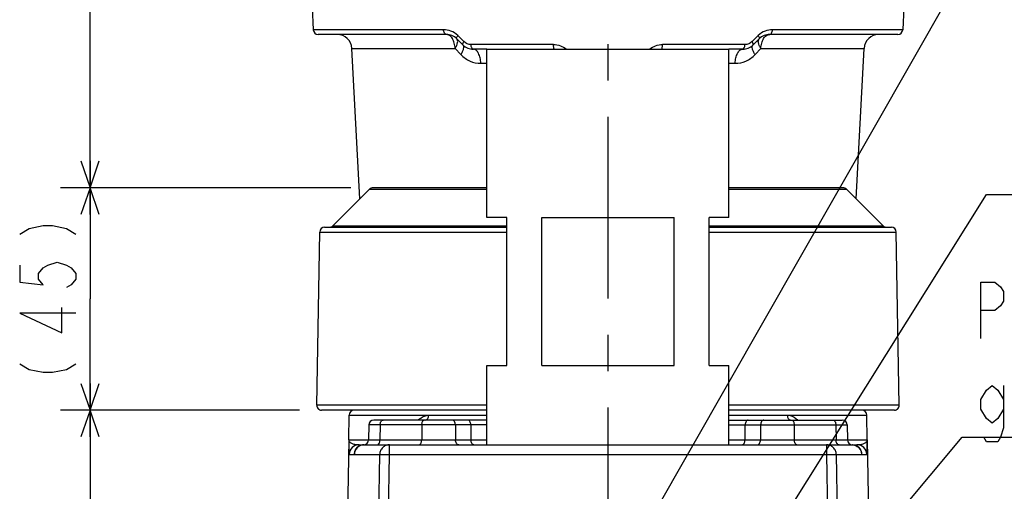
# Model space of a CAD drawing. Header units: millimetres. Extents: x 0 to 594, y 0 to 420.
# Tile 31 of 47: x 478 to 544, y 147 to 179. Entities that reach past the tile are written whole.
import ezdxf

# ---------------------------------------------------------------- set-up
doc = ezdxf.new("R2010")
doc.units = ezdxf.units.MM
doc.header["$LTSCALE"] = 32.67
doc.linetypes.add('CENTER', pattern=[0.6, 0.375, -0.075, 0.075, -0.075])
doc.layers.get('0').update_dxf_attribs({"linetype": 'CONTINUOUS'})
for name, color, linetype in [('AXIS', 7, 'CONTINUOUS'), ('DRA_ITEM', 7, 'CONTINUOUS'), ('DRAFT', 7, 'CONTINUOUS'), ('DRIV_DIM', 7, 'CONTINUOUS'), ('ROUND', 7, 'CONTINUOUS')]:
    doc.layers.add(name, color=color, linetype=linetype)
doc.styles.get("Standard").update_dxf_attribs({"font": 'txt', "width": 0.8})
doc.dimstyles.new('DIMSTYLE_2', dxfattribs={"dimtxt": 3.8, "dimasz": 1.8, "dimexe": 2, "dimexo": 1.5, "dimgap": 0.95, "dimtad": 1, "dimdec": 3, "dimlfac": 3, "dimdsep": 46, "dimtxsty": 'STANDARD', "dimblk": 'OPEN', "dimblk1": 'OPEN', "dimblk2": 'OPEN', "dimcen": 0.09, "dimadec": 3, "dimazin": 2, "dimtp": 0.001, "dimtm": 0.001, "dimtfac": 1, "dimtdec": 3, "dimtofl": 0, "dimtmove": 0, "dimatfit": 3, "dimldrblk": 'OPEN', "dimfxl": 1, "dimtolj": 1, "dimarcsym": 0})

# ---------------------------------------------------------------- blocks, each defined once
blk = doc.blocks.new('_OPEN')
at = {"color": 0, "linetype": 'ByBlock'}
for p, q in [((0, 0), (-1, 0.342)), ((-1, -0.342), (0, 0)), ((-1, 0), (0, 0))]:
    blk.add_line(p, q, dxfattribs=at)
blk = doc.blocks.new('*D46')
at = {"layer": 'DRIV_DIM', "color": 2, "linetype": 'Continuous'}
for p, q in [((506.013, 253.826), (480.251, 253.826)), ((482.251, 253.826), (482.251, 210.743)), ((482.251, 167.659), (482.251, 210.743)), ((499.844, 167.659), (480.251, 167.659))]:
    blk.add_line(p, q, dxfattribs=at)
at = {"layer": 'DRIV_DIM', "color": 2, "linetype": 'Continuous', "xscale": 1.8, "yscale": 1.8, "zscale": 1.8}
for p, rotation in [((482.251, 253.826), 90), ((482.251, 167.659), 270)]:
    blk.add_blockref('_OPEN', p, dxfattribs=dict(at, rotation=rotation))
blk = doc.blocks.new('*D67')
at = {"layer": 'DRIV_DIM', "color": 2, "linetype": 'Continuous'}
for p, q in [((499.844, 167.659), (480.251, 167.659)), ((482.251, 167.659), (482.251, 160.159)), ((482.251, 152.659), (482.251, 160.159)), ((496.378, 152.659), (480.251, 152.659))]:
    blk.add_line(p, q, dxfattribs=at)
at = {"layer": 'DRIV_DIM', "color": 2, "linetype": 'Continuous', "xscale": 1.8, "yscale": 1.8, "zscale": 1.8}
for p, rotation in [((482.251, 167.659), 90), ((482.251, 152.659), 270)]:
    blk.add_blockref('_OPEN', p, dxfattribs=dict(at, rotation=rotation))
blk = doc.blocks.new('*D68')
at = {"layer": 'DRIV_DIM', "color": 2, "linetype": 'Continuous'}
for p, q in [((496.378, 152.659), (480.251, 152.659)), ((482.251, 152.659), (482.251, 126.493)), ((482.251, 100.326), (482.251, 126.493)), ((493.039, 100.326), (480.251, 100.326))]:
    blk.add_line(p, q, dxfattribs=at)
at = {"layer": 'DRIV_DIM', "color": 2, "linetype": 'Continuous', "xscale": 1.8, "yscale": 1.8, "zscale": 1.8}
for p, rotation in [((482.251, 152.659), 90), ((482.251, 100.326), 270)]:
    blk.add_blockref('_OPEN', p, dxfattribs=dict(at, rotation=rotation))

msp = doc.modelspace()

# ---------------------------------------------------------------- hatches: boundary and pattern name
h = msp.add_hatch()
h.set_pattern_fill('default__1', color=2, scale=132.928551, angle=285, style=0, pattern_type=0)
h.set_pattern_definition([(285, (0, 0), (128.4, 34.404), [])])
edge = h.paths.add_edge_path()
edge.add_arc((517.20573, 299.1588), 4.50004, 90.0005171, 269.9994829)
edge.add_arc((517.20565, 299.1588), 4.50004, 270.000502, 449.999498)
edge = h.paths.add_edge_path()
edge.add_line((517.20569, 176.99282), (512.70569, 176.99282))
edge.add_line((517.20569, 176.99282), (521.70569, 176.99282))
h = msp.add_hatch()
h.set_pattern_fill('default__2', color=2, scale=11.88, angle=45, style=0, pattern_type=0)
h.set_pattern_definition([(45, (0, 0), (-8.40043, 8.40043), [])])
edge = h.paths.add_edge_path()
edge.add_line((517.20569, 176.99282), (525.37236, 176.99282))
edge.add_line((517.20569, 176.99282), (509.03903, 176.99282))
edge.add_line((517.20569, 176.99282), (522.87236, 176.99282))
edge.add_line((517.20569, 176.99282), (511.53903, 176.99282))

# ---------------------------------------------------------------- linework, layer by layer
at = {"color": 7, "linetype": 'Continuous'}
for p, q in [((509.03903, 176.99282), (525.37236, 176.99282)), ((509.03903, 165.65949), (509.03903, 176.99282)), ((525.37236, 165.65949), (525.37236, 176.99282)), ((501.10806, 167.56185), (498.63666, 165.09045)), ((533.30332, 167.56185), (535.77473, 165.09045)), ((510.37236, 165.65949), (509.03908, 165.65949)), ((510.37236, 155.65949), (510.37236, 165.65949)), ((512.73356, 165.65949), (521.67783, 165.65949)), ((512.73356, 155.65949), (512.73356, 165.65949)), ((521.67783, 155.65949), (521.67783, 165.65949)), ((525.37231, 165.65949), (524.03903, 165.65949)), ((524.03903, 155.65949), (524.03903, 165.65949)), ((509.03903, 150.32615), (509.03903, 155.65949)), ((509.03908, 155.65949), (510.37236, 155.65949)), ((512.73356, 155.65949), (521.67783, 155.65949)), ((524.03903, 155.65949), (525.37231, 155.65949)), ((525.37236, 150.32615), (525.37236, 155.65949))]:
    msp.add_line(p, q, dxfattribs=at)
at = {"layer": 'AXIS', "color": 7, "linetype": 'CENTER'}
msp.add_line((517.20569, 309.65949), (517.20569, 107.86686), dxfattribs=at)
at = {"layer": 'DRA_ITEM', "color": 2, "linetype": 'Continuous'}
for p, q in [((512.18579, 131.49282), (542.95386, 185.3188)), ((524.77736, 138.56242), (542.75252, 167.20588)), ((542.75252, 167.20588), (543.25252, 167.20588)), ((543.25252, 167.20588), (579.73252, 167.20588)), ((525.99375, 132.84459), (541.11367, 150.83541)), ((541.11367, 150.83541), (541.61367, 150.83541)), ((541.61367, 150.83541), (575.05367, 150.83541))]:
    msp.add_line(p, q, dxfattribs=at)
for points in [[(542.37366, 157.4854), (542.37366, 161.2854), (543.32369, 161.2854), (543.70367, 160.96873), (543.89369, 160.65207), (543.89369, 160.01875), (543.70367, 159.70208), (543.32369, 159.38541), (542.37366, 159.38541)], [(543.89369, 152.73541), (543.51366, 152.10208), (543.13367, 151.78541), (542.75365, 152.10208), (542.37366, 152.73541), (542.37366, 153.36875), (542.75365, 154.00207), (543.13367, 154.31874), (543.51366, 154.00207), (543.89369, 153.36875)], [(543.89369, 154.31874), (543.89369, 151.46874), (543.70367, 150.8354), (543.51366, 150.51873), (542.75365, 150.51873), (542.56368, 150.8354)]]:
    msp.add_lwpolyline(points, dxfattribs=at)
at = {"layer": 'DRAFT', "color": 7, "linetype": 'Continuous'}
for p, q in [((497.2319, 179.82615), (497.31142, 178.30871)), ((537.17949, 179.82615), (537.09996, 178.30871)), ((500.45334, 166.90713), (499.92203, 177.04516)), ((533.95805, 166.90713), (534.48936, 177.04516)), ((497.54495, 152.99864), (497.74859, 164.6653)), ((536.86644, 152.99864), (536.6628, 164.6653)), ((499.71141, 150.65367), (499.74071, 152.33197)), ((534.69998, 150.65367), (534.67068, 152.33197)), ((501.06523, 151.6653), (501.04757, 150.65367)), ((533.34616, 151.6653), (533.36382, 150.65367))]:
    msp.add_line(p, q, dxfattribs=at)
at = {"layer": 'DRIV_DIM', "color": 2, "linetype": 'Continuous'}
for points in [[(477.50095, 164.52949), (478.13429, 164.90949), (479.08428, 165.09949), (479.71761, 165.09949), (480.66764, 164.90949), (481.30094, 164.52949)], [(477.50095, 162.43949), (477.50095, 161.29949), (479.08428, 161.10949), (478.76763, 161.48948), (478.76763, 161.86949), (479.08428, 162.24949), (479.40096, 162.43949), (480.0343, 162.62948), (480.66764, 162.43949), (480.98429, 162.24949), (481.30094, 161.86949), (481.30094, 161.48948), (480.98429, 161.10949), (480.66764, 160.91948)], [(481.30094, 159.20948), (477.50095, 159.20948), (480.35095, 157.87949), (480.35095, 159.58949)], [(477.50095, 155.78949), (478.13429, 155.40948), (479.08428, 155.21949), (479.71761, 155.21949), (480.66764, 155.40948), (481.30094, 155.78949)]]:
    msp.add_lwpolyline(points, dxfattribs=at)
at = {"layer": 'ROUND', "color": 9, "linetype": 'Continuous'}
for p, q in [((506.10575, 178.30871), (497.31142, 178.30871)), ((537.09996, 178.30871), (528.30563, 178.30871)), ((507.48552, 177.50397), (507.06443, 177.91818)), ((527.34696, 177.91818), (526.92587, 177.50397)), ((499.92203, 177.04516), (506.88764, 177.04516)), ((506.88764, 177.04516), (507.27991, 176.63094)), ((513.52837, 177.30871), (507.96488, 177.30871)), ((526.44651, 177.30871), (520.88302, 177.30871)), ((527.13147, 176.63094), (527.52374, 177.04516)), ((527.52374, 177.04516), (534.48936, 177.04516)), ((508.61762, 176.04516), (509.03903, 176.04516)), ((525.37236, 176.04516), (525.79376, 176.04516)), ((501.10806, 167.56185), (509.03903, 167.56185)), ((525.37236, 167.56185), (533.30332, 167.56185)), ((498.63666, 165.09045), (510.37236, 165.09045)), ((524.03903, 165.09045), (535.77473, 165.09045)), ((497.74859, 164.6653), (510.37236, 164.6653)), ((524.03903, 164.6653), (536.6628, 164.6653)), ((509.03903, 152.99864), (497.54495, 152.99864)), ((536.86644, 152.99864), (525.37236, 152.99864)), ((499.74071, 152.33197), (509.03903, 152.33197)), ((505.10179, 152.32034), (509.03903, 152.32034)), ((525.37236, 152.33197), (534.67068, 152.33197)), ((525.37236, 152.32034), (529.30961, 152.32034)), ((509.03903, 151.6653), (501.06523, 151.6653)), ((501.82461, 151.6653), (501.81374, 150.65367)), ((504.64115, 151.6653), (504.63226, 150.65367)), ((506.90604, 151.6653), (506.91739, 150.65367)), ((507.94617, 151.6653), (507.95637, 150.65367)), ((525.37236, 151.6653), (533.34616, 151.6653)), ((526.45502, 150.65367), (526.46522, 151.6653)), ((527.50534, 151.6653), (527.49399, 150.65367)), ((529.77024, 151.6653), (529.77912, 150.65367)), ((532.58678, 151.6653), (532.59765, 150.65367)), ((499.71141, 150.65367), (509.03903, 150.65367)), ((500.7227, 150.32626), (500.73568, 150.32623)), ((500.73568, 150.32623), (500.75868, 150.32615)), ((502.46437, 149.65949), (502.46437, 150.32615)), ((525.37236, 150.65367), (534.69998, 150.65367)), ((531.94702, 150.32615), (531.94702, 149.65949)), ((533.65271, 150.32615), (533.68501, 150.32628)), ((533.68501, 150.32628), (533.68868, 150.32626)), ((499.73519, 149.67112), (501.80103, 149.67112)), ((500.99377, 103.64785), (501.80103, 149.67112)), ((501.65712, 103.63622), (502.46437, 149.65949)), ((501.80103, 149.67112), (502.46437, 149.65949)), ((502.46437, 149.65949), (531.94702, 149.65949)), ((531.94702, 149.65949), (532.61036, 149.67112)), ((531.94702, 149.65949), (532.75427, 103.63622)), ((532.61036, 149.67112), (534.6762, 149.67112)), ((532.61036, 149.67112), (533.41761, 103.64785))]:
    msp.add_line(p, q, dxfattribs=at)
at = {"layer": 'ROUND', "color": 7, "linetype": 'Continuous'}
for p, q in [((506.29148, 177.99282), (497.64428, 177.99282)), ((507.4128, 177.28572), (506.99859, 177.69993)), ((527.4128, 177.69992), (526.99859, 177.28571)), ((536.7671, 177.99282), (528.11991, 177.99282)), ((509.03903, 176.99282), (508.11991, 176.99282)), ((526.29148, 176.99282), (525.37236, 176.99282)), ((509.03903, 167.65949), (501.34376, 167.65949)), ((533.06762, 167.65949), (525.37236, 167.65949)), ((498.08186, 164.99282), (510.37236, 164.99282)), ((524.03903, 164.99282), (536.32953, 164.99282)), ((509.03903, 152.65949), (497.87821, 152.65949)), ((536.53317, 152.65949), (525.37236, 152.65949)), ((509.03903, 151.99282), (501.39854, 151.99282)), ((525.37236, 151.99282), (533.01287, 151.99282)), ((499.71141, 150.65367), (498.89092, 103.64785)), ((499.71141, 150.65367), (499.7114, 150.65288)), ((500.40169, 150.32615), (500.71888, 150.32615)), ((500.72271, 150.32626), (500.71384, 150.32599)), ((500.72876, 150.32615), (500.72237, 150.32624)), ((500.72876, 150.32615), (533.65271, 150.32615)), ((533.68902, 150.32624), (533.68262, 150.32615)), ((533.70273, 150.3258), (533.68874, 150.32626)), ((533.69189, 150.32615), (534.0097, 150.32615)), ((534.69998, 150.65367), (535.52047, 103.64785))]:
    msp.add_line(p, q, dxfattribs=at)
for centre, radius, start, end in [((497.6443, 178.32615), 0.33333, 183, 270), ((536.76709, 178.32615), 0.33333, 270, 357), ((498.9234, 176.99282), 1, 3, 90), ((506.29148, 176.99282), 1, 45, 90), ((528.11991, 176.99282), 1, 90, 135.0002965), ((535.48799, 176.99282), 1, 90, 177), ((508.11991, 177.99282), 1, 225, 270), ((526.29148, 177.99282), 1, 270, 315.0005807), ((501.34376, 167.32615), 0.33333, 90, 135), ((533.06762, 167.32615), 0.33333, 45, 90), ((498.08187, 164.65949), 0.33333, 90, 179), ((498.40096, 165.32615), 0.33333, 270, 315), ((536.01043, 165.32615), 0.33333, 225, 270), ((536.32952, 164.65949), 0.33333, 1, 90), ((497.87823, 152.99282), 0.33333, 179, 270), ((536.53316, 152.99282), 0.33333, 270, 1), ((500.07399, 152.32615), 0.33333, 90, 179), ((534.3374, 152.32615), 0.33333, 1, 90), ((501.39851, 151.65949), 0.33333, 90, 179), ((533.01287, 151.65949), 0.33333, 1, 90), ((500.71429, 150.65949), 0.33333, 271.4462367, 359), ((533.6971, 150.65949), 0.33333, 181, 268.5538063)]:
    msp.add_arc(centre, radius, start, end, dxfattribs=at)
at = {"layer": 'ROUND', "color": 9, "linetype": 'Continuous'}
for centre, radius, start, end in [((506.12174, 149.9128), 2.70811, 129.2905937, 129.8189736), ((528.29169, 149.91525), 2.70492, 50.1808208, 50.7055426), ((500.40173, 149.65951), 0.66664, 90.0033693, 179.002397), ((500.7294, 149.6596), 0.66674, 115.4632067, 179.0096387), ((500.72878, 149.66407), 0.66208, 90.5162678, 91.2816564), ((500.72876, 149.66544), 0.66071, 90.0192608, 90.516181), ((533.68199, 149.6596), 0.66674, 0.9903607, 64.5368072), ((534.00966, 149.65951), 0.66664, 0.9976031, 89.9966309)]:
    msp.add_arc(centre, radius, start, end, dxfattribs=at)
for points, knots in [([(507.06443, 177.91818), (506.93528, 178.04522), (506.63093, 178.24256), (506.27625, 178.30871), (506.10575, 178.30871)], [0, 0, 0, 0, 0.51515678, 1, 1, 1, 1]), ([(506.29148, 177.99282), (506.26718, 177.99282), (506.21282, 178.01429), (506.15556, 178.08799), (506.11709, 178.18975), (506.10695, 178.26763), (506.10575, 178.30871)], [0, 0, 0, 0, 0.18397652, 0.41099846, 0.68887747, 1, 1, 1, 1]), ([(528.30563, 178.30871), (528.13515, 178.30871), (527.78048, 178.24257), (527.47612, 178.04523), (527.34696, 177.91818)], [0, 0, 0, 0, 0.48479719, 1, 1, 1, 1]), ([(528.11991, 177.99282), (528.14421, 177.99282), (528.19857, 178.01429), (528.25583, 178.08799), (528.29429, 178.18975), (528.30443, 178.26763), (528.30563, 178.30871)], [0, 0, 0, 0, 0.18397653, 0.41099848, 0.68887748, 1, 1, 1, 1]), ([(506.88764, 177.04516), (506.88378, 177.16852), (506.8509, 177.40299), (506.74318, 177.6701), (506.62017, 177.8348), (506.51908, 177.92387), (506.40831, 177.97985), (506.3295, 177.99282), (506.29148, 177.99282)], [0, 0, 0, 0, 0.30387008, 0.57763632, 0.69820993, 0.80716222, 0.90640319, 1, 1, 1, 1]), ([(506.88764, 177.04516), (506.92931, 177.11077), (506.99833, 177.2366), (507.05949, 177.4219), (507.06879, 177.58196), (507.02751, 177.671), (506.99859, 177.69993)], [0, 0, 0, 0, 0.33100253, 0.6079709, 0.82582411, 1, 1, 1, 1]), ([(506.99859, 177.69993), (506.97866, 177.71986), (506.98695, 177.78374), (507.01967, 177.85182), (507.04784, 177.89562), (507.06443, 177.91818)], [0, 0, 0, 0, 0.35601232, 0.64628948, 1, 1, 1, 1]), ([(507.4128, 177.28571), (507.3931, 177.30541), (507.40467, 177.36976), (507.43883, 177.43706), (507.4683, 177.48123), (507.48552, 177.50397)], [0, 0, 0, 0, 0.34948511, 0.64219161, 1, 1, 1, 1]), ([(507.96488, 177.30871), (507.87834, 177.30871), (507.70091, 177.34233), (507.54918, 177.44135), (507.48552, 177.50397)], [0, 0, 0, 0, 0.49214666, 1, 1, 1, 1]), ([(526.92587, 177.50397), (526.86221, 177.44135), (526.71049, 177.34233), (526.53305, 177.30871), (526.44651, 177.30871)], [0, 0, 0, 0, 0.50780906, 1, 1, 1, 1]), ([(526.99859, 177.28571), (527.01829, 177.30541), (527.00672, 177.36976), (526.97256, 177.43706), (526.94308, 177.48123), (526.92587, 177.50397)], [0, 0, 0, 0, 0.34948568, 0.64219193, 1, 1, 1, 1]), ([(527.52374, 177.04516), (527.48208, 177.11077), (527.41306, 177.2366), (527.3519, 177.4219), (527.3426, 177.58196), (527.38388, 177.671), (527.4128, 177.69993)], [0, 0, 0, 0, 0.33100253, 0.6079709, 0.82582411, 1, 1, 1, 1]), ([(527.4128, 177.69993), (527.43273, 177.71986), (527.42444, 177.78374), (527.39172, 177.85182), (527.36355, 177.89562), (527.34696, 177.91818)], [0, 0, 0, 0, 0.35601234, 0.64628949, 1, 1, 1, 1]), ([(527.52374, 177.04516), (527.5276, 177.16852), (527.56048, 177.40299), (527.66821, 177.6701), (527.79121, 177.8348), (527.89231, 177.92387), (528.00308, 177.97985), (528.08189, 177.99282), (528.11991, 177.99282)], [0, 0, 0, 0, 0.30387008, 0.57763632, 0.69820993, 0.80716222, 0.90640319, 1, 1, 1, 1]), ([(507.27991, 176.63094), (507.32367, 176.69705), (507.39668, 176.82341), (507.46386, 177.00898), (507.47942, 177.16809), (507.44092, 177.25759), (507.4128, 177.28571)], [0, 0, 0, 0, 0.33584938, 0.61523662, 0.83153483, 1, 1, 1, 1]), ([(508.11991, 176.99282), (508.073, 176.99282), (508.00774, 177.07534), (507.97524, 177.18974), (507.96588, 177.26775), (507.96488, 177.30871)], [0, 0, 0, 0, 0.3788581, 0.66903613, 1, 1, 1, 1]), ([(508.61762, 176.04516), (508.61441, 176.16814), (508.58743, 176.39955), (508.4989, 176.66636), (508.39574, 176.83288), (508.31191, 176.92219), (508.21927, 176.97923), (508.15182, 176.99282), (508.11991, 176.99282)], [0, 0, 0, 0, 0.31961441, 0.60164628, 0.72158346, 0.82606548, 0.9171011, 1, 1, 1, 1]), ([(513.52837, 177.30871), (513.68466, 177.3087), (514.00074, 177.25465), (514.27987, 177.09612), (514.4012, 176.99577)], [0, 0, 0, 0, 0.49814651, 1, 1, 1, 1]), ([(513.59006, 176.99282), (513.57907, 176.99282), (513.55809, 177.03131), (513.54494, 177.09281), (513.53154, 177.19361), (513.52877, 177.26796), (513.52837, 177.30871)], [0, 0, 0, 0, 0.10024092, 0.31485821, 0.62838648, 1, 1, 1, 1]), ([(520.01018, 176.99577), (520.13152, 177.09612), (520.41065, 177.25465), (520.72673, 177.3087), (520.88302, 177.30871)], [0, 0, 0, 0, 0.50185349, 1, 1, 1, 1]), ([(520.82132, 176.99282), (520.83232, 176.99282), (520.8533, 177.03131), (520.86644, 177.09281), (520.87985, 177.19361), (520.88262, 177.26796), (520.88302, 177.30871)], [0, 0, 0, 0, 0.10024092, 0.31485821, 0.62838648, 1, 1, 1, 1]), ([(525.79376, 176.04516), (525.79698, 176.16814), (525.82396, 176.39955), (525.91249, 176.66636), (526.01565, 176.83288), (526.09948, 176.92219), (526.19212, 176.97923), (526.25957, 176.99282), (526.29148, 176.99282)], [0, 0, 0, 0, 0.31961443, 0.60164632, 0.7215835, 0.82606551, 0.91710112, 1, 1, 1, 1]), ([(526.29148, 176.99282), (526.33838, 176.99282), (526.40364, 177.07534), (526.43615, 177.18974), (526.44551, 177.26775), (526.44651, 177.30871)], [0, 0, 0, 0, 0.37885814, 0.66903615, 1, 1, 1, 1]), ([(527.13147, 176.63094), (527.08772, 176.69705), (527.01471, 176.82341), (526.94752, 177.00898), (526.93196, 177.16809), (526.97047, 177.25759), (526.99859, 177.28571)], [0, 0, 0, 0, 0.33584913, 0.61523622, 0.8315345, 1, 1, 1, 1]), ([(507.27991, 176.63094), (507.45326, 176.44791), (507.87038, 176.15025), (508.37265, 176.04516), (508.61762, 176.04516)], [0, 0, 0, 0, 0.50715843, 1, 1, 1, 1]), ([(525.79376, 176.04516), (526.03871, 176.04516), (526.54098, 176.15024), (526.95811, 176.44789), (527.13147, 176.63094)], [0, 0, 0, 0, 0.49279406, 1, 1, 1, 1]), ([(504.40681, 152.00872), (504.45853, 152.05103), (504.66067, 152.20477), (504.91255, 152.32037), (505.10179, 152.32034)], [0, 0, 0, 0, 0.26093841, 1, 1, 1, 1]), ([(505.00054, 152.05033), (505.01645, 152.0659), (505.07696, 152.14344), (505.10095, 152.24507), (505.10187, 152.32034)], [0, 0, 0, 0, 0.22822664, 1, 1, 1, 1]), ([(529.30947, 152.32034), (529.3098, 152.29394), (529.31875, 152.19732), (529.36009, 152.09996), (529.41083, 152.05032)], [0, 0, 0, 0, 0.27107132, 1, 1, 1, 1]), ([(529.30961, 152.32034), (529.37228, 152.32035), (529.6301, 152.2814), (529.85411, 152.13184), (530.00473, 152.00859)], [0, 0, 0, 0, 0.24355856, 1, 1, 1, 1]), ([(501.82461, 151.6653), (501.82507, 151.70759), (501.83524, 151.78859), (501.87764, 151.89475), (501.94275, 151.97144), (502.00266, 151.99282), (502.02985, 151.99282)], [0, 0, 0, 0, 0.30167692, 0.57562247, 0.80596872, 1, 1, 1, 1]), ([(504.64115, 151.6653), (504.64152, 151.70747), (504.64956, 151.78733), (504.6836, 151.89199), (504.73424, 151.96866), (504.78608, 151.99282), (504.8088, 151.99282)], [0, 0, 0, 0, 0.31945541, 0.60299061, 0.82783674, 1, 1, 1, 1]), ([(504.87079, 151.99282), (504.89394, 151.99282), (504.94261, 152.00383), (504.98262, 152.03279), (505.00054, 152.05033)], [0, 0, 0, 0, 0.47997703, 1, 1, 1, 1]), ([(506.90604, 151.6653), (506.90557, 151.70762), (506.89488, 151.78893), (506.85038, 151.89542), (506.78189, 151.97197), (506.7201, 151.99282), (506.69181, 151.99282)], [0, 0, 0, 0, 0.29757681, 0.56940666, 0.80113753, 1, 1, 1, 1]), ([(507.94617, 151.6653), (507.94574, 151.70755), (507.93629, 151.78814), (507.89679, 151.89381), (507.83649, 151.97062), (507.77925, 151.99282), (507.75357, 151.99282)], [0, 0, 0, 0, 0.30755153, 0.58459127, 0.81302473, 1, 1, 1, 1]), ([(526.65782, 151.99282), (526.63213, 151.99282), (526.5749, 151.97062), (526.5146, 151.89381), (526.4751, 151.78814), (526.46565, 151.70755), (526.46522, 151.6653)], [0, 0, 0, 0, 0.18697527, 0.41540873, 0.69244847, 1, 1, 1, 1]), ([(527.71957, 151.99282), (527.69129, 151.99282), (527.6295, 151.97197), (527.56101, 151.89542), (527.51651, 151.78893), (527.50582, 151.70762), (527.50534, 151.6653)], [0, 0, 0, 0, 0.19886247, 0.43059334, 0.70242319, 1, 1, 1, 1]), ([(529.41083, 152.05032), (529.42876, 152.03278), (529.46877, 152.00383), (529.51744, 151.99282), (529.54059, 151.99282)], [0, 0, 0, 0, 0.5200156, 1, 1, 1, 1]), ([(529.60258, 151.99282), (529.62531, 151.99282), (529.67715, 151.96866), (529.72779, 151.89199), (529.76183, 151.78733), (529.76987, 151.70747), (529.77024, 151.6653)], [0, 0, 0, 0, 0.17216326, 0.39700939, 0.68054459, 1, 1, 1, 1]), ([(532.38153, 151.99282), (532.40873, 151.99282), (532.46864, 151.97144), (532.53375, 151.89475), (532.57615, 151.78859), (532.58632, 151.70759), (532.58678, 151.6653)], [0, 0, 0, 0, 0.19403128, 0.42437753, 0.69832308, 1, 1, 1, 1]), ([(499.7114, 150.65288), (499.71038, 150.59467), (499.70878, 150.47981), (499.70767, 150.31127), (499.70793, 150.1518), (499.70965, 150.00616), (499.71243, 149.8957), (499.71568, 149.81849), (499.71844, 149.77053), (499.72154, 149.73158), (499.72519, 149.70015), (499.72856, 149.68344), (499.73234, 149.67112), (499.73519, 149.67112)], [0, 0, 0, 0, 0.17742224, 0.35008611, 0.51365006, 0.66340535, 0.79401934, 0.85022477, 0.89916762, 0.93980982, 0.97097092, 0.99133801, 1, 1, 1, 1]), ([(499.71141, 150.65367), (499.71107, 150.63432), (499.71882, 150.593), (499.75388, 150.53562), (499.8105, 150.48234), (499.9235, 150.41191), (500.12299, 150.3454), (500.30104, 150.32615), (500.40169, 150.32615)], [0, 0, 0, 0, 0.07062976, 0.14907139, 0.24159154, 0.35193065, 0.63270527, 1, 1, 1, 1]), ([(500.75868, 150.32615), (500.67299, 150.32615), (500.49977, 150.29223), (500.27998, 150.14698), (500.13111, 149.92956), (500.09422, 149.75686), (500.09272, 149.67112)], [0, 0, 0, 0, 0.24990171, 0.4998512, 0.74988754, 1, 1, 1, 1]), ([(501.6085, 150.32615), (501.63569, 150.32615), (501.6956, 150.34753), (501.76071, 150.42422), (501.80311, 150.53038), (501.81328, 150.61138), (501.81374, 150.65367)], [0, 0, 0, 0, 0.19403128, 0.42437753, 0.69832308, 1, 1, 1, 1]), ([(502.46437, 150.32615), (502.37901, 150.32615), (502.20635, 150.29218), (501.98741, 150.14684), (501.83922, 149.92942), (501.80252, 149.75684), (501.80103, 149.67112)], [0, 0, 0, 0, 0.24944487, 0.49921278, 0.74944078, 1, 1, 1, 1]), ([(504.4646, 150.32615), (504.48733, 150.32615), (504.53917, 150.35031), (504.58981, 150.42698), (504.62385, 150.53164), (504.63189, 150.6115), (504.63226, 150.65367)], [0, 0, 0, 0, 0.17216326, 0.39700939, 0.68054459, 1, 1, 1, 1]), ([(507.13163, 150.32615), (507.10334, 150.32615), (507.04155, 150.347), (506.97306, 150.42355), (506.92856, 150.53004), (506.91787, 150.61135), (506.91739, 150.65367)], [0, 0, 0, 0, 0.19886247, 0.43059334, 0.70242319, 1, 1, 1, 1]), ([(508.14897, 150.32615), (508.12329, 150.32615), (508.06605, 150.34835), (508.00575, 150.42516), (507.96625, 150.53083), (507.9568, 150.61143), (507.95637, 150.65367)], [0, 0, 0, 0, 0.18697527, 0.41540873, 0.69244847, 1, 1, 1, 1]), ([(526.26242, 150.32615), (526.2881, 150.32615), (526.34534, 150.34835), (526.40564, 150.42516), (526.44514, 150.53083), (526.45459, 150.61143), (526.45502, 150.65367)], [0, 0, 0, 0, 0.18697527, 0.41540873, 0.69244847, 1, 1, 1, 1]), ([(527.27976, 150.32615), (527.30804, 150.32615), (527.36984, 150.347), (527.43832, 150.42355), (527.48283, 150.53004), (527.49352, 150.61135), (527.49399, 150.65367)], [0, 0, 0, 0, 0.19886247, 0.43059334, 0.70242319, 1, 1, 1, 1]), ([(529.94678, 150.32615), (529.92406, 150.32615), (529.87221, 150.35031), (529.82157, 150.42698), (529.78754, 150.53164), (529.77949, 150.6115), (529.77912, 150.65367)], [0, 0, 0, 0, 0.17216326, 0.39700939, 0.68054459, 1, 1, 1, 1]), ([(532.61036, 149.67112), (532.60887, 149.75685), (532.57217, 149.92942), (532.42398, 150.14685), (532.20504, 150.29218), (532.03238, 150.32615), (531.94702, 150.32615)], [0, 0, 0, 0, 0.25056081, 0.50078833, 0.7505557, 1, 1, 1, 1]), ([(532.80289, 150.32615), (532.77569, 150.32615), (532.71578, 150.34753), (532.65067, 150.42422), (532.60828, 150.53038), (532.5981, 150.61138), (532.59765, 150.65367)], [0, 0, 0, 0, 0.19403128, 0.42437752, 0.69832308, 1, 1, 1, 1]), ([(533.65271, 150.32615), (533.73839, 150.32615), (533.91161, 150.29223), (534.1314, 150.14698), (534.28028, 149.92956), (534.31717, 149.75686), (534.31867, 149.67112)], [0, 0, 0, 0, 0.24990171, 0.49985121, 0.74988754, 1, 1, 1, 1]), ([(534.0097, 150.32615), (534.11035, 150.32615), (534.2884, 150.3454), (534.48789, 150.41191), (534.60089, 150.48234), (534.65751, 150.53562), (534.69257, 150.593), (534.70031, 150.63432), (534.69998, 150.65367)], [0, 0, 0, 0, 0.3672939, 0.64806851, 0.75840784, 0.85092822, 0.92937009, 1, 1, 1, 1]), ([(534.6762, 149.67112), (534.67905, 149.67112), (534.68283, 149.68346), (534.6862, 149.70018), (534.68986, 149.73165), (534.69295, 149.77063), (534.69572, 149.81863), (534.69897, 149.89591), (534.70175, 150.00647), (534.70346, 150.15223), (534.70371, 150.31183), (534.7026, 150.48048), (534.70099, 150.59542), (534.69998, 150.65367)], [0, 0, 0, 0, 0.00866292, 0.02903394, 0.06020136, 0.10085108, 0.14980174, 0.20601457, 0.33664034, 0.48640128, 0.64996112, 0.82260897, 1, 1, 1, 1])]:
    msp.add_open_spline(points, degree=3, knots=knots, dxfattribs=at)
for points in [[(500.71397, 150.32599), (500.62107, 150.32391), (500.52665, 150.3015), (500.44275, 150.26157)], [(533.70258, 150.32585), (533.79378, 150.3231), (533.88625, 150.30078), (533.96864, 150.26157)]]:
    msp.add_open_spline(points, degree=3, dxfattribs=at)

# ---------------------------------------------------------------- dimensions: what is measured, and where the dimension line sits
at = {"layer": 'DRIV_DIM', "color": 2, "linetype": 'Continuous'}
for base, p1, p2, angle, picture, middle in [((482.25095, 253.82615), (501.34376, 167.65949), (507.51318, 253.82615), 90, '*D46', (482.25095, 200.10282)), ((482.25095, 152.65949), (501.34376, 167.65949), (497.87823, 152.65949), 270, '*D67', (482.25095, 154.07949)), ((482.25095, 100.32615), (497.87823, 152.65949), (494.53913, 100.32615), 270, '*D68', (482.25095, 118.89282))]:
    dim = msp.add_linear_dim(base=base, p1=p1, p2=p2, angle=angle, text='(<>)', dimstyle='DIMSTYLE_2', dxfattribs=at)
    dim.commit()
    dim.dimension.update_dxf_attribs({"geometry": picture, "text_midpoint": middle, "dimtype": 160})

doc.saveas('drawing.dxf')
